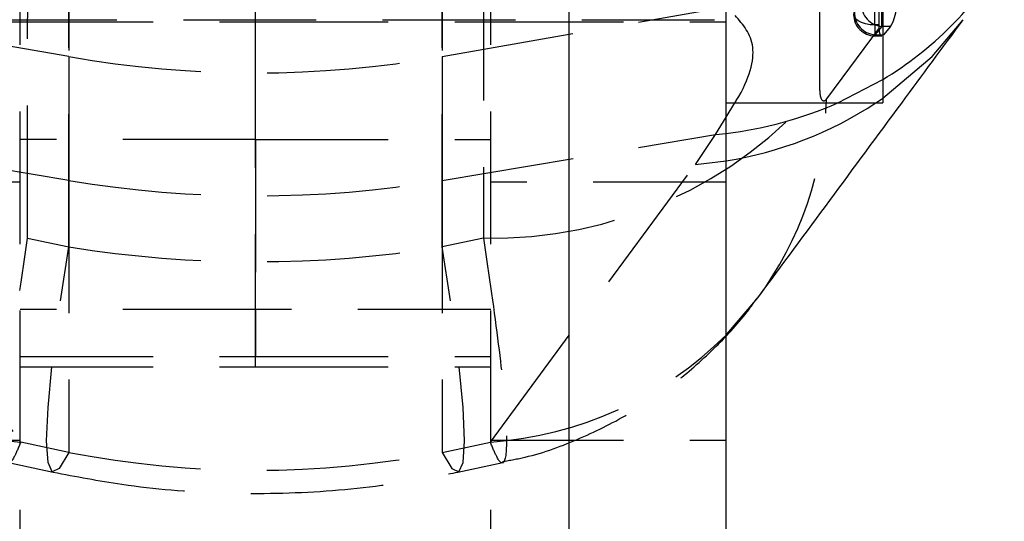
# Model space of a CAD drawing. Extents: x 40 to 416, y 16 to 281.
# Tile 29 of 41: x 242.76 to 252.18, y 234.69 to 239.49. Entities that reach past the tile are written whole.
import ezdxf

# ---------------------------------------------------------------- set-up
doc = ezdxf.new("R2010")
doc.units = 0
doc.linetypes.add('HIDDEN', pattern=[1.905, 1.27, -0.635])
doc.layers.get('0').update_dxf_attribs({"linetype": 'CONTINUOUS'})

msp = doc.modelspace()

# ---------------------------------------------------------------- linework, layer by layer
at = {"color": 7, "linetype": 'HIDDEN'}
for p, q in [((245.01705, 238.34153), (245.01705, 245.36011)), ((250.98053, 239.43688), (250.97898, 244.50547)), ((250.41431, 238.84581), (250.4117, 243.33792)), ((242.83622, 237.3983), (242.83978, 241.88869)), ((243.23204, 237.31393), (243.23204, 241.9164)), ((246.80205, 237.31393), (246.80205, 241.9164)), ((247.19431, 241.88869), (247.19787, 237.3983)), ((245.01705, 238.34153), (245.01705, 241.05102)), ((243.23204, 240.46381), (243.23204, 239.13397)), ((246.80205, 240.46381), (246.80205, 239.13397)), ((251.00761, 239.42353), (251.00761, 239.71528)), ((243.23204, 239.13397), (240.59008, 239.59846)), ((242.76705, 224.00591), (242.76705, 239.63845)), ((246.80205, 239.13397), (249.44402, 239.59846)), ((247.26705, 224.00591), (247.26705, 239.63845)), ((240.51705, 239.48508), (249.51705, 239.48508)), ((240.51705, 239.46633), (242.76705, 239.46633)), ((242.76705, 239.46633), (245.01705, 239.46633)), ((245.01705, 239.46633), (247.26705, 239.46633)), ((247.26705, 239.46633), (249.51705, 239.46633)), ((250.98125, 239.4097), (250.47931, 238.72928)), ((250.98053, 239.43688), (250.9406, 239.43688)), ((250.9406, 239.43688), (250.9406, 239.33297)), ((251.00761, 239.42353), (250.9406, 239.34332)), ((250.98125, 239.4097), (250.98053, 239.43688)), ((251.08873, 239.42353), (251.00761, 239.42353)), ((251.08873, 239.42353), (251.02218, 239.34332)), ((250.9406, 239.34332), (251.02218, 239.34332)), ((250.9406, 239.33297), (251.0064, 239.33297)), ((243.23204, 239.13397), (243.23204, 237.9507)), ((246.80205, 239.13397), (246.80205, 237.9507)), ((250.5858, 238.69133), (251.01705, 238.91572)), ((249.41527, 238.38799), (249.51705, 238.55392)), ((243.23204, 237.9507), (240.61882, 238.38799)), ((246.80205, 237.9507), (249.41527, 238.38799)), ((249.22436, 238.10392), (249.41527, 238.38799)), ((249.41527, 238.38799), (249.51705, 238.39932)), ((245.01705, 238.34153), (242.76705, 238.34153)), ((245.01705, 238.34153), (245.01705, 236.71673)), ((245.01705, 236.16633), (245.01705, 238.34153)), ((245.01705, 238.34153), (247.26705, 238.34153)), ((240.80974, 238.10392), (242.7712, 235.4481)), ((247.26289, 235.4481), (249.22436, 238.10392)), ((249.22436, 238.10392), (249.51705, 238.13889)), ((242.76705, 237.93382), (240.51705, 237.93382)), ((243.23204, 237.9507), (243.23204, 235.34987)), ((246.80205, 237.9507), (246.80205, 235.34987)), ((249.51705, 237.93382), (247.26705, 237.93382)), ((242.83622, 237.3983), (243.23204, 237.31393)), ((247.19787, 237.3983), (246.80205, 237.31393)), ((245.01705, 236.71673), (242.76705, 236.71673)), ((245.01705, 236.71673), (245.01705, 236.26633)), ((247.26705, 236.71673), (245.01705, 236.71673)), ((242.76705, 236.26633), (245.01705, 236.26633)), ((245.01705, 236.26633), (247.26705, 236.26633)), ((242.76705, 236.16633), (245.01705, 236.16633)), ((245.01705, 236.16633), (247.26705, 236.16633)), ((240.51705, 235.46633), (242.76705, 235.46633)), ((243.23204, 235.34987), (242.7712, 235.4481)), ((246.80205, 235.34987), (247.26289, 235.4481)), ((247.26705, 235.46633), (249.51705, 235.46633)), ((242.65294, 235.25224), (243.08061, 235.16108)), ((246.95348, 235.16108), (247.38115, 235.25224))]:
    msp.add_line(p, q, dxfattribs=at)
at = {"color": 7, "linetype": 'CONTINUOUS'}
for p, q in [((251.01705, 245.04133), (251.01705, 238.69133)), ((248.01705, 228.01093), (248.01705, 240.60643)), ((249.51705, 228.0145), (249.51705, 240.60847)), ((249.51705, 238.69133), (251.01705, 238.69133))]:
    msp.add_line(p, q, dxfattribs=at)
at = {"color": 8, "linetype": 'CONTINUOUS'}
msp.add_line((249.51705, 238.55392), (249.60133, 238.69133), dxfattribs=at)
at = {"color": 7, "linetype": 'HIDDEN', "flags": 128}
for points in [[(250.9406, 239.43688), (250.93972, 242.00251), (250.93886, 244.53378)], [(250.9406, 239.43688), (250.8945, 239.43946), (250.85082, 239.44708), (250.81182, 239.45934), (250.77955, 239.47561), (250.75569, 239.49503), (250.7415, 239.51659), (250.73771, 239.53917), (250.74452, 239.56157)], [(250.94873, 238.69133), (251.01254, 238.73487), (251.01705, 238.73803)], [(243.23204, 235.34987), (243.14061, 235.19652), (243.07337, 235.16368), (243.03224, 235.25231), (243.0184, 235.45986), (243.03224, 235.7804), (243.07337, 236.20478), (243.14061, 236.72087), (243.23204, 237.31393)], [(246.80205, 235.34987), (246.89348, 235.19652), (246.96072, 235.16368), (247.00185, 235.25231), (247.01569, 235.45986), (247.00185, 235.7804), (246.96072, 236.20478), (246.89348, 236.72087), (246.80205, 237.31393)]]:
    msp.add_lwpolyline(points, dxfattribs=at)
at = {"color": 8, "linetype": 'CONTINUOUS', "flags": 128}
msp.add_lwpolyline([(251.01705, 238.73803), (251.48742, 239.13695), (251.78588, 239.48738)], dxfattribs=at)
at = {"color": 7, "linetype": 'CONTINUOUS', "flags": 128}
msp.add_lwpolyline([(249.51705, 236.47202), (249.52484, 236.47995), (249.82219, 236.82856)], dxfattribs=at)
at = {"color": 8, "linetype": 'CONTINUOUS'}
for centre, radius, start, end in [((249.2179, 241.88455), 3.47144, 301.216336, 328.520667), ((249.05618, 242.18794), 3.81654, 276.935605, 293.627328), ((248.96593, 241.69847), 3.602, 278.801021, 303.399414)]:
    msp.add_arc(centre, radius, start, end, dxfattribs=at)
at = {"color": 7, "linetype": 'HIDDEN'}
for centre, radius, start, end in [((251.02558, 239.63688), 0.21411, 178.689926, 265.18507), ((250.9406, 239.53597), 0.203, 180.019777, 270), ((250.95857, 239.55667), 0.21411, 178.688126, 265.185018), ((245.01705, 249.28709), 10.30883, 260.028813, 279.971187), ((242.75435, 241.51366), 4.11618, 220.401367, 271.139651), ((247.27974, 241.51366), 4.11618, 268.860349, 319.598633), ((247.0899, 238.83711), 3.39112, 323.679816, 358.177771), ((245.01705, 248.62437), 10.8219, 260.506036, 279.493964), ((243.0191, 238.98705), 3.54762, 225.148217, 265.993134), ((247.015, 238.98705), 3.54762, 274.006866, 314.851783)]:
    msp.add_arc(centre, radius, start, end, dxfattribs=at)
for major_axis, ratio, start_param, end_param in [((10.27943, 0), 0.9049084, 4.5378561, 4.8869219), ((0, 11.2963), 0.9099823, 2.9670597, 3.3161256)]:
    msp.add_ellipse((245.01705, 246.47455), major_axis=major_axis, ratio=ratio, start_param=start_param, end_param=end_param, dxfattribs=at)
for points, knots in [([(251.15241, 239.64171), (251.14948, 239.61894), (251.14362, 239.57344), (251.12789, 239.51002), (251.1088, 239.45449), (251.09567, 239.43424), (251.08873, 239.42353)], [0, 0, 0, 0, 0.2387353, 0.4771502, 0.7234651, 1, 1, 1, 1]), ([(249.60133, 238.69133), (249.60587, 238.69869), (249.74587, 238.92579), (249.82977, 239.27097), (249.67978, 239.44069), (249.60336, 239.52715)], [0, 0, 0, 0, 0.0161662, 0.4987621, 1, 1, 1, 1]), ([(251.0064, 239.33366), (251.00605, 239.33343), (251.00005, 239.32956), (250.99165, 239.34426), (250.98394, 239.37296), (250.98196, 239.40004), (250.98125, 239.4097)], [0, 0, 0, 0, 0.0240774, 0.4114846, 0.7900735, 1, 1, 1, 1]), ([(250.47931, 238.72928), (250.47558, 238.72474), (250.46392, 238.71052), (250.44583, 238.70518), (250.42833, 238.72615), (250.41656, 238.77295), (250.41506, 238.82153), (250.41431, 238.84581)], [0, 0, 0, 0, 0.1093389, 0.3423254, 0.5618286, 0.7809168, 1, 1, 1, 1]), ([(242.7712, 235.4481), (242.74987, 235.39637), (242.68201, 235.23177), (242.61658, 235.2305), (242.61202, 235.60727), (242.68061, 236.32796), (242.78434, 237.04146), (242.83622, 237.3983)], [0, 0, 0, 0, 0.1038873, 0.3305164, 0.5508836, 0.7753839, 1, 1, 1, 1]), ([(247.19787, 237.3983), (247.24975, 237.04146), (247.35348, 236.32796), (247.42207, 235.60727), (247.41751, 235.2305), (247.35208, 235.23177), (247.28422, 235.39637), (247.26289, 235.4481)], [0, 0, 0, 0, 0.2246161, 0.4491164, 0.6694836, 0.8961127, 1, 1, 1, 1]), ([(247.37848, 235.26172), (247.45089, 235.27455), (247.70797, 235.32009), (248.12436, 235.47669), (248.61077, 235.71892), (249.04456, 236.01507), (249.41831, 236.34962), (249.67454, 236.62406), (249.79149, 236.79354), (249.81822, 236.83226)], [0, 0, 0, 0, 0.0741982, 0.2634095, 0.4460482, 0.622504, 0.7917566, 0.9524171, 1, 1, 1, 1]), ([(243.08061, 235.16108), (243.29941, 235.11926), (243.82961, 235.01793), (244.68487, 234.94706), (245.63474, 234.96145), (246.39182, 235.04879), (246.82726, 235.13584), (246.95348, 235.16108)], [0, 0, 0, 0, 0.1713588, 0.4152379, 0.6582845, 0.9009424, 1, 1, 1, 1])]:
    msp.add_open_spline(points, degree=3, knots=knots, dxfattribs=at)
at = {"color": 7, "linetype": 'CONTINUOUS'}
msp.add_open_spline([(249.82217, 236.82899), (250.28076, 237.44953), (250.93588, 238.336), (251.58937, 239.22129), (251.78541, 239.48687)], degree=3, knots=[0, 0, 0, 0, 0.7000164, 1, 1, 1, 1], dxfattribs=at)

doc.saveas('drawing.dxf')
